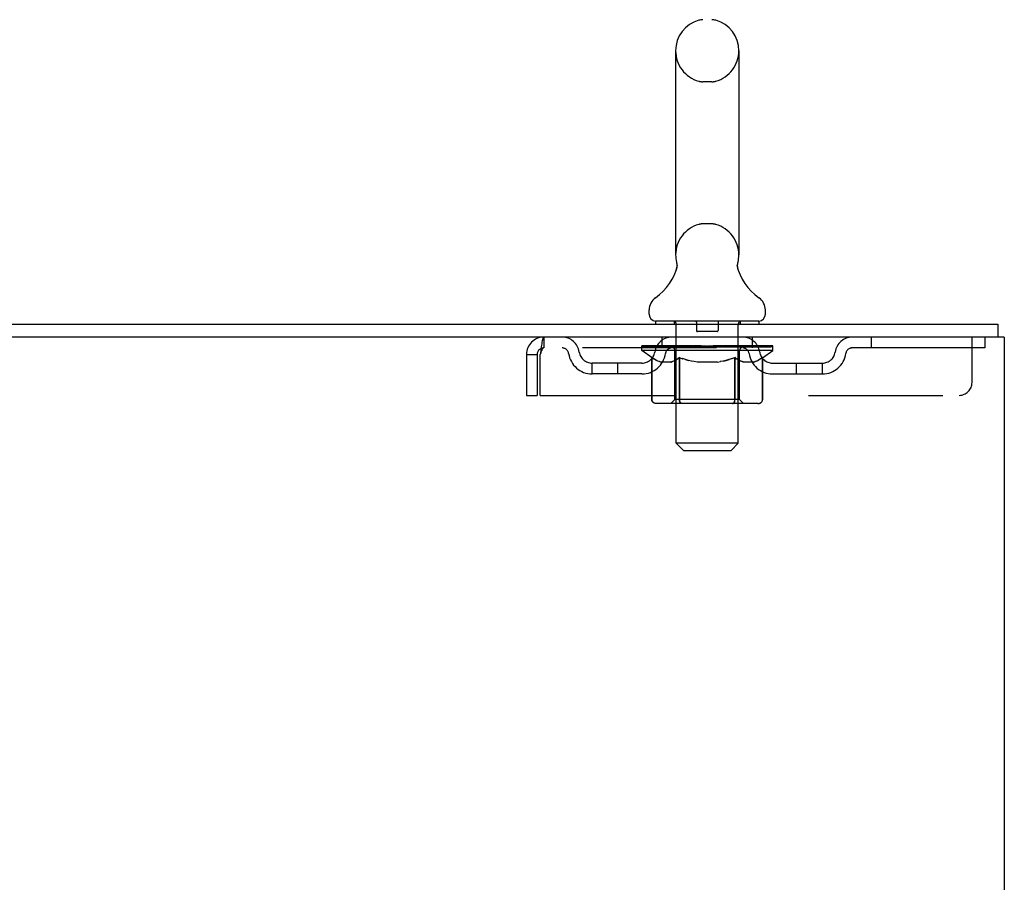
# Model space of a CAD drawing. Header units: inches. Extents: x 0 to 236, y 0 to 153.
# Tile 91 of 95: x 215 to 224, y 90 to 98. Entities that reach past the tile are written whole.
import ezdxf

# ---------------------------------------------------------------- set-up
doc = ezdxf.new("R2010")
doc.units = ezdxf.units.IN
doc.header["$LTSCALE"] = 12.986111
doc.header["$MEASUREMENT"] = 0
doc.linetypes.add('HIDDEN', pattern=[0.2, 0.1, -0.1])
doc.layers.get('0').update_dxf_attribs({"linetype": 'CONTINUOUS'})
doc.layers.add('DEFAULT_2', color=8, linetype='HIDDEN')

msp = doc.modelspace()

# ---------------------------------------------------------------- linework, layer by layer
at = {"color": 7, "linetype": 'Continuous'}
for p, q in [((220.9109, 97.672), (220.9109, 95.697)), ((221.5229, 97.672), (221.5229, 95.697)), ((221.511, 95.5979), (221.5112, 95.603)), ((221.511, 95.593), (221.511, 95.5981)), ((221.5111, 95.588), (221.511, 95.5931)), ((221.5114, 95.583), (221.5111, 95.5881)), ((221.5112, 95.6029), (221.5116, 95.608)), ((221.5119, 95.5781), (221.5114, 95.5831)), ((221.5116, 95.6079), (221.5122, 95.613)), ((221.5125, 95.5731), (221.5119, 95.5782)), ((221.5122, 95.6129), (221.5129, 95.6179)), ((221.5129, 95.6179), (221.5138, 95.6228)), ((221.5138, 95.6228), (221.5148, 95.6271)), ((221.5138, 95.6228), (221.5148, 95.6271)), ((221.5138, 95.6228), (221.5148, 95.6271)), ((220.917, 95.5539), (220.9155, 95.5492)), ((221.5133, 95.5683), (221.5125, 95.5732)), ((221.5142, 95.5638), (221.5133, 95.5683)), ((221.5152, 95.5598), (221.5142, 95.5638)), ((221.5144, 95.563), (221.5142, 95.5638)), ((220.6544, 95.1255), (220.6544, 95.1649)), ((221.7794, 95.1255), (221.7794, 95.1649)), ((206.3419, 95.0265), (224.0294, 95.0265)), ((220.7169, 95.0565), (220.7169, 95.0265)), ((221.7169, 95.0565), (220.7169, 95.0565)), ((221.7169, 95.0565), (221.7169, 95.0265)), ((224.0294, 95.0265), (224.0294, 94.9015)), ((224.0919, 94.9015), (206.3419, 94.9015)), ((224.0919, 94.9015), (224.0919, 89.3905))]:
    msp.add_line(p, q, dxfattribs=at)
for points in [[(220.9227, 95.5982), (220.9228, 95.5932), (220.9226, 95.5882), (220.9223, 95.5832), (220.9219, 95.5783), (220.9212, 95.5733), (220.9204, 95.5684), (220.9194, 95.5636), (220.9183, 95.5587), (220.917, 95.5539)], [(220.919, 95.6271), (220.9199, 95.6228), (220.9208, 95.6179)], [(220.9208, 95.6179), (220.9215, 95.613), (220.9221, 95.6081), (220.9225, 95.6031), (220.9227, 95.5982)], [(221.5129, 95.6179), (221.5138, 95.6228), (221.5148, 95.6271)]]:
    msp.add_lwpolyline(points, dxfattribs=at)
for centre, radius, start, end in [((221.2169, 97.672), 0.306, 105.63034, 180), ((221.1731, 97.8283), 0.1437, 90, 105.63034), ((221.2606, 97.8283), 0.1437, 74.36966, 90), ((221.2169, 97.672), 0.306, 0, 74.36966), ((221.2169, 95.697), 0.306, 180, 193.20532), ((221.2169, 95.697), 0.306, 346.79468, 360), ((220.4189, 95.7133), 0.523, 304.66237, 347.23891), ((222.0148, 95.7133), 0.523, 192.7611, 235.33763), ((220.7981, 95.1648), 0.1438, 124.66237, 180), ((221.6356, 95.1648), 0.1438, 360, 55.33763), ((220.7234, 95.1255), 0.069, 180, 265), ((221.7104, 95.1255), 0.069, 275, 360)]:
    msp.add_arc(centre, radius, start, end, dxfattribs=at)
at = {"layer": 'DEFAULT_2', "color": 8, "linetype": 'HIDDEN'}
for p, q in [((221.2606, 97.372), (221.1731, 97.372)), ((221.2606, 95.997), (221.1731, 95.997)), ((220.8969, 95.0565), (220.8969, 95.0265)), ((220.9169, 93.8755), (220.9169, 95.0265)), ((221.1119, 95.0465), (221.1119, 94.9665)), ((221.3219, 95.0465), (221.3219, 94.9665)), ((221.5169, 93.8755), (221.5169, 95.0265)), ((221.5369, 95.0565), (221.5369, 95.0265)), ((221.3119, 94.9565), (221.1219, 94.9565)), ((219.6339, 94.9015), (219.6339, 94.7975)), ((220.5836, 94.7718), (220.5836, 94.8185)), ((220.5847, 94.8116), (220.5847, 94.8163)), ((220.705, 94.815), (220.5847, 94.8163)), ((220.5932, 94.8118), (220.5932, 94.8185)), ((220.6218, 94.8118), (220.6218, 94.8185)), ((220.6684, 94.8118), (220.6684, 94.8185)), ((220.705, 94.8116), (220.705, 94.815)), ((220.7318, 94.8118), (220.7318, 94.8185)), ((220.7794, 94.7975), (220.7794, 94.9015)), ((220.788, 94.8085), (220.788, 94.8143)), ((220.8098, 94.8118), (220.8098, 94.8185)), ((220.8442, 94.8085), (220.8442, 94.8158)), ((220.9002, 94.8118), (220.9002, 94.8185)), ((220.9177, 94.8085), (220.9177, 94.8169)), ((221.0003, 94.8118), (221.0003, 94.8185)), ((221.0064, 94.8085), (221.0064, 94.8178)), ((221.1024, 94.8116), (221.2169, 94.8185)), ((221.1069, 94.8118), (221.1069, 94.8185)), ((221.1074, 94.8184), (221.1069, 94.8185)), ((221.1074, 94.8119), (221.1074, 94.8183)), ((221.2169, 94.8118), (221.2169, 94.8185)), ((221.2169, 94.8185), (221.3313, 94.8116)), ((221.3263, 94.8184), (221.3268, 94.8185)), ((221.3263, 94.8119), (221.3263, 94.8183)), ((221.3268, 94.8118), (221.3268, 94.8185)), ((221.4274, 94.8085), (221.4274, 94.8178)), ((221.4335, 94.8118), (221.4335, 94.8185)), ((221.516, 94.8085), (221.516, 94.8169)), ((221.5335, 94.8118), (221.5335, 94.8185)), ((221.5895, 94.8085), (221.5895, 94.8158)), ((221.6239, 94.8118), (221.6239, 94.8185)), ((221.6457, 94.8085), (221.6457, 94.8143)), ((221.6544, 94.7975), (221.6544, 94.9015)), ((221.702, 94.8118), (221.702, 94.8185)), ((221.7288, 94.815), (221.849, 94.8163)), ((221.7288, 94.8116), (221.7288, 94.815)), ((221.7653, 94.8118), (221.7653, 94.8185)), ((221.8119, 94.8118), (221.8119, 94.8185)), ((221.8405, 94.8118), (221.8405, 94.8185)), ((221.849, 94.8116), (221.849, 94.8163)), ((221.8501, 94.7718), (221.8501, 94.8185)), ((222.8044, 94.9015), (222.8044, 94.7975)), ((223.7794, 94.464), (223.7794, 94.9015)), ((223.9044, 94.9015), (223.9044, 94.7975)), ((219.4669, 94.7345), (219.4669, 94.339)), ((219.4669, 94.7345), (219.5709, 94.7345)), ((219.5709, 94.7345), (219.5709, 94.339)), ((219.6009, 94.339), (219.6009, 94.7345)), ((223.9044, 94.7975), (219.6339, 94.7975)), ((220.5836, 94.8116), (220.8899, 94.8116)), ((220.6829, 94.7023), (220.5836, 94.7718)), ((221.8501, 94.7718), (220.5836, 94.7718)), ((220.6019, 94.8085), (220.6019, 94.8119)), ((220.6019, 94.8085), (221.8318, 94.8085)), ((220.6108, 94.8085), (220.6108, 94.8119)), ((220.6117, 94.8085), (220.6117, 94.8119)), ((220.638, 94.8085), (220.638, 94.8119)), ((220.6399, 94.8085), (220.6399, 94.8119)), ((220.6829, 94.8085), (220.6829, 94.8119)), ((220.6856, 94.8085), (220.6856, 94.8119)), ((220.7331, 94.8085), (220.7331, 94.8116)), ((220.7339, 94.8085), (220.7339, 94.8116)), ((220.7368, 94.8085), (220.7368, 94.8116)), ((220.744, 94.8085), (220.744, 94.8119)), ((220.7441, 94.8085), (220.7441, 94.8116)), ((220.7475, 94.8085), (220.7475, 94.8119)), ((220.7508, 94.8085), (220.7508, 94.8125)), ((220.7552, 94.8085), (220.7552, 94.8116)), ((220.7694, 94.8085), (220.7694, 94.8116)), ((220.7875, 94.8085), (220.7875, 94.8116)), ((220.8083, 94.8085), (220.8083, 94.8116)), ((220.8084, 94.8085), (220.8084, 94.8116)), ((220.8195, 94.8085), (220.8195, 94.8119)), ((220.8236, 94.8085), (220.8236, 94.8119)), ((220.8329, 94.8085), (220.8329, 94.8116)), ((220.8597, 94.8085), (220.8597, 94.8116)), ((220.8627, 94.8085), (220.8627, 94.8116)), ((220.89, 94.8085), (220.89, 94.8116)), ((220.9569, 94.8116), (220.895, 94.8116)), ((220.9041, 94.3), (220.9041, 94.7687)), ((220.907, 94.8085), (220.907, 94.8119)), ((220.9117, 94.8085), (220.9117, 94.8119)), ((220.9219, 94.8085), (220.9219, 94.8116)), ((220.9328, 94.8085), (220.9328, 94.8116)), ((220.957, 94.8085), (220.957, 94.8116)), ((221.0318, 94.8116), (220.9727, 94.8116)), ((220.993, 94.8085), (220.993, 94.8116)), ((221.004, 94.8085), (221.004, 94.8119)), ((221.0091, 94.8085), (221.0091, 94.8119)), ((221.0165, 94.8085), (221.0165, 94.8119)), ((221.0318, 94.8085), (221.0318, 94.8116)), ((221.1123, 94.8116), (221.0578, 94.8116)), ((221.071, 94.8085), (221.071, 94.8116)), ((221.1074, 94.8085), (221.1074, 94.8119)), ((221.1113, 94.8085), (221.1113, 94.8121)), ((221.1124, 94.8085), (221.1124, 94.8116)), ((221.1127, 94.8085), (221.1127, 94.8119)), ((221.196, 94.8116), (221.1478, 94.8116)), ((221.1534, 94.8085), (221.1534, 94.8116)), ((221.196, 94.8085), (221.196, 94.8116)), ((221.2143, 94.812), (221.2142, 94.8119)), ((221.2142, 94.8085), (221.2142, 94.8119)), ((221.2143, 94.8085), (221.2143, 94.8119)), ((221.2194, 94.812), (221.2196, 94.8119)), ((221.2194, 94.8085), (221.2194, 94.8119)), ((221.2196, 94.8085), (221.2196, 94.8119)), ((221.2377, 94.8085), (221.2377, 94.8116)), ((221.2377, 94.8116), (221.2859, 94.8116)), ((221.2804, 94.8085), (221.2804, 94.8116)), ((221.321, 94.8085), (221.321, 94.8119)), ((221.3214, 94.8085), (221.3214, 94.8116)), ((221.3214, 94.8116), (221.3759, 94.8116)), ((221.3224, 94.8085), (221.3224, 94.8121)), ((221.3263, 94.8085), (221.3263, 94.8119)), ((221.3628, 94.8085), (221.3628, 94.8116)), ((221.4019, 94.8085), (221.4019, 94.8116)), ((221.4019, 94.8116), (221.461, 94.8116)), ((221.4172, 94.8085), (221.4172, 94.8119)), ((221.4247, 94.8085), (221.4247, 94.8119)), ((221.4297, 94.8085), (221.4297, 94.8119)), ((221.4407, 94.8085), (221.4407, 94.8116)), ((221.4768, 94.8085), (221.4768, 94.8116)), ((221.4768, 94.8116), (221.5388, 94.8116)), ((221.5009, 94.8085), (221.5009, 94.8116)), ((221.5119, 94.8085), (221.5119, 94.8116)), ((221.522, 94.8085), (221.522, 94.8119)), ((221.5267, 94.8085), (221.5267, 94.8119)), ((221.5296, 94.3), (221.5296, 94.7687)), ((221.5438, 94.8085), (221.5438, 94.8116)), ((221.5438, 94.8116), (221.8501, 94.8116)), ((221.571, 94.8085), (221.571, 94.8116)), ((221.5741, 94.8085), (221.5741, 94.8116)), ((221.6008, 94.8085), (221.6008, 94.8116)), ((221.6101, 94.8085), (221.6101, 94.8119)), ((221.6142, 94.8085), (221.6142, 94.8119)), ((221.6254, 94.8085), (221.6254, 94.8116)), ((221.6254, 94.8085), (221.6254, 94.8116)), ((221.6462, 94.8085), (221.6462, 94.8116)), ((221.6643, 94.8085), (221.6643, 94.8116)), ((221.6786, 94.8085), (221.6786, 94.8116)), ((221.6829, 94.8085), (221.6829, 94.8125)), ((221.6862, 94.8085), (221.6862, 94.8119)), ((221.6897, 94.8085), (221.6897, 94.8119)), ((221.6897, 94.8085), (221.6897, 94.8116)), ((221.6969, 94.8085), (221.6969, 94.8116)), ((221.6999, 94.8085), (221.6999, 94.8116)), ((221.7006, 94.8085), (221.7006, 94.8116)), ((221.7481, 94.8085), (221.7481, 94.8119)), ((221.7508, 94.8085), (221.7508, 94.8119)), ((221.7508, 94.7023), (221.8501, 94.7718)), ((221.7938, 94.8085), (221.7938, 94.8119)), ((221.7957, 94.8085), (221.7957, 94.8119)), ((221.822, 94.8085), (221.822, 94.8119)), ((221.823, 94.8085), (221.823, 94.8119)), ((221.8318, 94.8085), (221.8318, 94.8119)), ((220.1023, 94.5465), (220.1023, 94.6505)), ((220.5853, 94.6505), (220.1023, 94.6505)), ((220.3523, 94.5465), (220.3523, 94.6505)), ((220.6804, 94.2973), (220.6804, 94.704)), ((220.6804, 94.704), (220.6954, 94.6939)), ((220.6829, 94.2973), (220.6829, 94.7023)), ((220.6829, 94.7023), (220.6969, 94.6928)), ((220.7102, 94.6849), (220.6953, 94.694)), ((220.7107, 94.6844), (220.6968, 94.6929)), ((220.7247, 94.6771), (220.71, 94.6851)), ((220.7243, 94.6769), (220.7105, 94.6845)), ((220.7378, 94.6704), (220.7241, 94.677)), ((220.7391, 94.6704), (220.7245, 94.6772)), ((220.7512, 94.6648), (220.7376, 94.6705)), ((220.7534, 94.6648), (220.7389, 94.6705)), ((220.7645, 94.6602), (220.751, 94.6649)), ((220.7676, 94.6602), (220.7533, 94.6648)), ((220.8683, 94.6602), (220.7645, 94.6602)), ((220.8615, 94.6602), (220.8757, 94.6648)), ((220.8683, 94.6602), (220.8818, 94.6649)), ((220.89, 94.6704), (220.8756, 94.6647)), ((220.8954, 94.6705), (220.8817, 94.6649)), ((220.9043, 94.6771), (220.8898, 94.6703)), ((220.8954, 94.6705), (220.909, 94.6771)), ((220.9187, 94.6849), (220.9041, 94.677)), ((220.9333, 94.6937), (220.9185, 94.6847)), ((220.9365, 94.6932), (220.9224, 94.6846)), ((220.948, 94.7035), (220.9331, 94.6936)), ((220.9505, 94.7027), (220.9364, 94.6931)), ((220.948, 94.2973), (220.948, 94.7035)), ((220.948, 94.7035), (220.9773, 94.6937)), ((220.9505, 94.2973), (220.9505, 94.7027)), ((220.9505, 94.7027), (220.9793, 94.693)), ((221.0061, 94.6849), (220.977, 94.6938)), ((221.0076, 94.6844), (220.979, 94.6931)), ((221.0061, 94.6849), (221.0355, 94.6769)), ((221.0906, 94.6648), (221.0619, 94.6706)), ((221.1179, 94.6602), (221.0899, 94.6649)), ((221.3159, 94.6602), (221.1179, 94.6602)), ((221.3159, 94.6602), (221.3438, 94.6649)), ((221.3718, 94.6706), (221.3432, 94.6648)), ((221.371, 94.6704), (221.3999, 94.6773)), ((221.3987, 94.677), (221.4281, 94.685)), ((221.4567, 94.6938), (221.4277, 94.6849)), ((221.4832, 94.7027), (221.4544, 94.693)), ((221.4857, 94.7035), (221.4565, 94.6937)), ((221.4832, 94.2973), (221.4832, 94.7027)), ((221.4832, 94.7027), (221.4974, 94.6931)), ((221.4857, 94.2973), (221.4857, 94.7035)), ((221.4857, 94.7035), (221.5006, 94.6936)), ((221.5113, 94.6846), (221.4972, 94.6932)), ((221.5153, 94.6847), (221.5004, 94.6937)), ((221.525, 94.677), (221.5111, 94.6847)), ((221.5297, 94.677), (221.515, 94.6849)), ((221.5385, 94.6705), (221.5248, 94.6771)), ((221.5439, 94.6703), (221.5294, 94.6771)), ((221.552, 94.6649), (221.5383, 94.6705)), ((221.5581, 94.6647), (221.5437, 94.6704)), ((221.5654, 94.6602), (221.5519, 94.6649)), ((221.5722, 94.6602), (221.558, 94.6648)), ((221.6693, 94.6602), (221.5654, 94.6602)), ((221.6661, 94.6602), (221.6805, 94.6648)), ((221.6693, 94.6602), (221.6827, 94.6649)), ((221.6962, 94.6705), (221.6826, 94.6648)), ((221.6949, 94.6705), (221.7092, 94.6772)), ((221.7096, 94.677), (221.696, 94.6704)), ((221.7232, 94.6845), (221.7094, 94.6769)), ((221.7369, 94.6929), (221.723, 94.6844)), ((221.7384, 94.694), (221.7235, 94.6849)), ((221.7508, 94.7023), (221.7368, 94.6928)), ((221.7533, 94.704), (221.7383, 94.6939)), ((221.7508, 94.2973), (221.7508, 94.7023)), ((221.7533, 94.2973), (221.7533, 94.704)), ((221.8485, 94.6505), (222.3314, 94.6505)), ((222.0814, 94.5465), (222.0814, 94.6505)), ((222.3314, 94.5465), (222.3314, 94.6505)), ((220.5853, 94.5465), (220.1023, 94.5465)), ((221.8485, 94.5465), (222.3314, 94.5465)), ((219.4669, 94.339), (219.5709, 94.339)), ((219.6009, 94.339), (223.6544, 94.339)), ((221.7105, 94.2602), (220.7233, 94.2602)), ((220.9041, 94.3), (220.8643, 94.2602)), ((221.5296, 94.3), (220.9041, 94.3)), ((220.9618, 94.2645), (220.9595, 94.267)), ((220.9668, 94.2613), (220.9643, 94.2626)), ((220.9693, 94.2604), (220.9668, 94.2613)), ((220.9719, 94.2602), (220.9693, 94.2604)), ((221.4618, 94.2602), (221.4644, 94.2604)), ((221.4695, 94.2626), (221.4719, 94.2645)), ((221.4719, 94.2645), (221.4742, 94.267)), ((221.5296, 94.3), (221.5694, 94.2602)), ((220.9859, 93.8065), (220.9169, 93.8755)), ((221.5169, 93.8755), (220.9169, 93.8755)), ((221.4479, 93.8065), (221.5169, 93.8755)), ((220.9859, 93.8065), (221.4479, 93.8065))]:
    msp.add_line(p, q, dxfattribs=at)
for points in [[(221.511, 95.5931), (221.511, 95.598), (221.5112, 95.603), (221.5116, 95.608), (221.5122, 95.613), (221.5129, 95.6179)], [(221.5133, 95.5683), (221.5125, 95.5732), (221.5119, 95.5782), (221.5114, 95.5831), (221.5111, 95.5881)], [(219.6339, 94.9015), (219.6315, 94.9005), (219.6292, 94.8973), (219.6268, 94.8921), (219.6244, 94.885), (219.6221, 94.8759), (219.6197, 94.8651), (219.6174, 94.8526), (219.615, 94.8386), (219.6127, 94.8234), (219.6103, 94.807), (219.6079, 94.7897), (219.6056, 94.7717), (219.6032, 94.7532), (219.6009, 94.7345)], [(219.6339, 94.7975), (219.6315, 94.7971), (219.6292, 94.7959), (219.6268, 94.794), (219.6244, 94.7913), (219.6221, 94.7878), (219.6197, 94.7838), (219.6174, 94.779), (219.615, 94.7738), (219.6127, 94.768), (219.6103, 94.7618), (219.6079, 94.7553), (219.6056, 94.7485), (219.6032, 94.7416), (219.6009, 94.7345)], [(220.9226, 94.6847), (220.9087, 94.677), (220.8952, 94.6705)], [(221.0631, 94.6703), (221.0339, 94.6773), (221.0056, 94.685)], [(221.4547, 94.6931), (221.4261, 94.6844), (221.3982, 94.6769), (221.3706, 94.6703)], [(221.6949, 94.6705), (221.6803, 94.6648), (221.6661, 94.6602)], [(221.7237, 94.6851), (221.709, 94.6771), (221.6946, 94.6704)], [(220.7233, 94.2602), (220.7181, 94.2604), (220.713, 94.2613), (220.708, 94.2626), (220.7031, 94.2645), (220.6985, 94.267), (220.6942, 94.27), (220.6903, 94.2736), (220.687, 94.2776), (220.6842, 94.282), (220.6822, 94.2868), (220.6809, 94.2919), (220.6804, 94.2973)], [(220.7257, 94.2602), (220.7206, 94.2604), (220.7155, 94.2613), (220.7104, 94.2626), (220.7056, 94.2645), (220.7009, 94.267), (220.6967, 94.27), (220.6928, 94.2736), (220.6894, 94.2776), (220.6867, 94.282), (220.6846, 94.2868), (220.6833, 94.2919), (220.6829, 94.2973)], [(220.9694, 94.2602), (220.9669, 94.2604), (220.9643, 94.2613), (220.9618, 94.2626), (220.9594, 94.2645), (220.9571, 94.267), (220.9549, 94.27), (220.953, 94.2736), (220.9513, 94.2776), (220.9499, 94.282), (220.9489, 94.2868), (220.9483, 94.2919), (220.948, 94.2973)], [(220.9514, 94.2868), (220.9507, 94.2919), (220.9505, 94.2973)], [(220.9524, 94.282), (220.9514, 94.2868), (220.9507, 94.2919), (220.9505, 94.2973)], [(220.9643, 94.2626), (220.9618, 94.2645), (220.9595, 94.267), (220.9574, 94.27), (220.9554, 94.2736), (220.9538, 94.2776), (220.9524, 94.282)], [(220.9574, 94.27), (220.9554, 94.2736), (220.9538, 94.2776)], [(221.4643, 94.2602), (221.4669, 94.2604), (221.4694, 94.2613), (221.4719, 94.2626), (221.4744, 94.2645), (221.4767, 94.267), (221.4788, 94.27), (221.4807, 94.2736), (221.4824, 94.2776), (221.4838, 94.282), (221.4848, 94.2868), (221.4854, 94.2919), (221.4857, 94.2973)], [(221.4644, 94.2604), (221.467, 94.2613), (221.4695, 94.2626)], [(221.4742, 94.267), (221.4764, 94.27), (221.4783, 94.2736), (221.48, 94.2776), (221.4813, 94.282)], [(221.4764, 94.27), (221.4783, 94.2736), (221.48, 94.2776)], [(221.4813, 94.282), (221.4824, 94.2868), (221.483, 94.2919), (221.4832, 94.2973)], [(221.4824, 94.2868), (221.483, 94.2919), (221.4832, 94.2973)], [(221.708, 94.2602), (221.7132, 94.2604), (221.7183, 94.2613), (221.7233, 94.2626), (221.7282, 94.2645), (221.7328, 94.267), (221.7371, 94.27), (221.7409, 94.2736), (221.7443, 94.2776), (221.747, 94.282), (221.7491, 94.2868), (221.7504, 94.2919), (221.7508, 94.2973)], [(221.7105, 94.2602), (221.7156, 94.2604), (221.7207, 94.2613), (221.7258, 94.2626), (221.7306, 94.2645), (221.7352, 94.267), (221.7395, 94.27), (221.7434, 94.2736), (221.7467, 94.2776), (221.7495, 94.282), (221.7516, 94.2868), (221.7528, 94.2919), (221.7533, 94.2973)]]:
    msp.add_lwpolyline(points, dxfattribs=at)
for centre, radius, start, end in [((221.2169, 97.672), 0.306, 180, 254.36966), ((221.2169, 97.672), 0.306, 285.63034, 360), ((221.1731, 97.5158), 0.1437, 254.36966, 270), ((221.2606, 97.5158), 0.1437, 270, 285.63034), ((221.2169, 95.697), 0.306, 105.63034, 180), ((221.1731, 95.8533), 0.1437, 90, 105.63034), ((221.2606, 95.8533), 0.1437, 74.36966, 90), ((221.2169, 95.697), 0.306, 0, 74.36966), ((220.7234, 95.1255), 0.069, 265, 270), ((220.8869, 95.0265), 0.03, 0, 90), ((221.1019, 95.0465), 0.01, 0, 90), ((221.3319, 95.0465), 0.01, 90, 180), ((221.5469, 95.0265), 0.03, 90, 180), ((221.7104, 95.1255), 0.069, 270, 275), ((221.1219, 94.9665), 0.01, 180, 270), ((221.3119, 94.9665), 0.01, 270, 360), ((219.6339, 94.7345), 0.167, 90, 180), ((219.8132, 94.7345), 0.167, 8.07163, 90), ((220.8744, 94.7345), 0.167, 90, 171.92837), ((221.5594, 94.7345), 0.167, 8.07163, 90), ((222.6205, 94.7345), 0.167, 90, 171.92837), ((219.6339, 94.7345), 0.063, 90, 180), ((219.8136, 94.735), 0.0625, 7.98631, 90), ((220.1023, 94.7755), 0.229, 187.98631, 270), ((220.1023, 94.7755), 0.125, 188.07163, 270), ((220.5853, 94.7755), 0.125, 270, 351.92837), ((220.5853, 94.7755), 0.229, 270, 352.01369), ((220.8739, 94.735), 0.0625, 90, 172.01369), ((220.8643, 94.7687), 0.0398, 0, 89.99999), ((221.5694, 94.7687), 0.0398, 90.00001, 180), ((221.5598, 94.735), 0.0625, 7.98631, 90), ((221.8485, 94.7755), 0.229, 187.98631, 270), ((221.8485, 94.7755), 0.125, 188.07163, 270), ((222.3314, 94.7755), 0.125, 270, 351.92837), ((222.3314, 94.7755), 0.229, 270, 352.01369), ((222.6201, 94.735), 0.0625, 90, 172.01369), ((223.6544, 94.464), 0.125, 270, 360)]:
    msp.add_arc(centre, radius, start, end, dxfattribs=at)
for centre, major_axis, ratio, start_param, end_param in [((221.2169, 94.8185), (0.6333, 0.0067), 0.05963, 2.96643, 3.148128), ((220.5638, 94.8066), (0.1981, 0), 0.060556, 0.430652, 1.470503), ((221.2169, 94.8185), (0.6333, 0), 0.060556, -3.141593, -2.96706), ((221.2169, 94.8185), (0.6333, 0.0132), 0.05688, 2.791345, 2.965878), ((220.5395, 94.8066), (0.1981, 0.0021), 0.05963, 0.25549, 1.295341), ((220.6079, 94.8066), (0.1981, -0.0021), 0.05963, 0.605815, 1.645666), ((221.2169, 94.8185), (0.6333, -0.0067), 0.05963, -2.96643, -2.791898), ((221.2169, 94.8185), (0.6333, 0.0192), 0.052395, 2.616403, 2.790936), ((220.5357, 94.8066), (0.1981, 0.0041), 0.05688, 0.080405, 1.120256), ((220.6706, 94.8066), (0.1981, -0.0041), 0.05688, 0.7809, 1.820751), ((221.2169, 94.8185), (0.6333, -0.0132), 0.05688, -2.791345, -2.616812), ((221.2169, 94.8185), (0.6333, 0.0247), 0.046319, 2.441654, 2.616187), ((220.7498, 94.8066), (0.1981, -0.006), 0.052395, 0.955842, 1.995693), ((221.2169, 94.8185), (0.6333, -0.0192), 0.052395, -2.616403, -2.44187), ((220.5527, 94.8066), (0.1981, 0.006), 0.052395, -0.094537, 0.945314), ((221.2169, 94.8185), (0.6333, 0.0294), 0.038841, 2.267123, 2.441656), ((220.8433, 94.8066), (0.1981, -0.0077), 0.046319, 1.130591, 2.170442), ((221.2169, 94.8185), (0.6333, -0.0247), 0.046319, -2.441654, -2.267121), ((220.5898, 94.8066), (0.1981, 0.0077), 0.046319, -0.269286, 0.770565), ((221.2169, 94.8185), (0.6333, 0.0332), 0.030195, 2.09281, 2.267343), ((220.9481, 94.8066), (0.1981, -0.0092), 0.038841, 1.305122, 2.344973), ((220.646, 94.8066), (0.1981, 0.0092), 0.038841, -0.443817, 0.596034), ((221.2169, 94.8185), (0.6333, -0.0294), 0.038841, -2.267123, -2.092591), ((220.7196, 94.8066), (0.1981, 0.0104), 0.030195, -0.61813, 0.421721), ((221.2169, 94.8185), (0.6333, 0.0361), 0.020645, 1.918687, 2.09322), ((221.061, 94.8066), (0.1981, -0.0104), 0.030195, 1.479435, 2.519286), ((221.2169, 94.8185), (0.6333, -0.0332), 0.030195, -2.09281, -1.918277), ((220.8082, 94.8066), (0.1981, 0.0113), 0.020645, -0.792253, 0.247598), ((221.2169, 94.8185), (0.6333, 0.0378), 0.010478, 1.744704, 1.919237), ((221.1787, 94.8066), (0.1981, -0.0113), 0.020645, 1.653558, 2.693409), ((221.2169, 94.8185), (0.6333, -0.0361), 0.020645, -1.918687, -1.744154), ((220.9093, 94.8066), (0.1981, 0.0118), 0.010478, -0.966236, -0.000846), ((221.2976, 94.8066), (0.1981, -0.0118), 0.010478, 1.827541, 2.867392), ((221.2169, 94.8185), (0.6333, -0.0378), 0.010478, -1.744704, -1.570171), ((221.1361, 94.8066), (0.1981, 0.0118), 0.010478, 0.274201, 1.314052), ((221.2169, 94.8185), (0.6333, 0.0378), 0.010478, -1.571421, -1.396888), ((221.255, 94.8066), (0.1981, 0.0113), 0.020645, 0.448184, 1.488034), ((221.5244, 94.8066), (0.1981, -0.0118), 0.010478, -3.140747, -2.175357), ((221.2169, 94.8185), (0.6333, 0.0361), 0.020645, -1.397439, -1.222906), ((221.2169, 94.8185), (0.6333, -0.0378), 0.010478, 1.222355, 1.396888), ((221.3727, 94.8066), (0.1981, 0.0104), 0.030195, 0.622307, 1.662158), ((221.6255, 94.8066), (0.1981, -0.0113), 0.020645, 2.893995, 3.933846), ((221.4856, 94.8066), (0.1981, 0.0092), 0.038841, 0.79662, 1.836471), ((221.2169, 94.8185), (0.6333, 0.0332), 0.030195, -1.223315, -1.048783), ((221.2169, 94.8185), (0.6333, -0.0361), 0.020645, 1.048373, 1.222906), ((221.7141, 94.8066), (0.1981, -0.0104), 0.030195, 2.719872, 3.759723), ((221.5904, 94.8066), (0.1981, 0.0077), 0.046319, 0.971151, 2.011002), ((221.2169, 94.8185), (0.6333, 0.0294), 0.038841, -1.049002, -0.874469), ((221.2169, 94.8185), (0.6333, -0.0332), 0.030195, 0.87425, 1.048783), ((221.6839, 94.8066), (0.1981, 0.006), 0.052395, 1.1459, 2.185751), ((221.7877, 94.8066), (0.1981, -0.0092), 0.038841, 2.545558, 3.585409), ((221.7631, 94.8066), (0.1981, 0.0041), 0.05688, 1.320842, 2.360692), ((221.2169, 94.8185), (0.6333, 0.0247), 0.046319, -0.874471, -0.699939), ((221.2169, 94.8185), (0.6333, -0.0294), 0.038841, 0.699936, 0.874469), ((221.8439, 94.8066), (0.1981, -0.0077), 0.046319, 2.371028, 3.410879), ((221.8258, 94.8066), (0.1981, 0.0021), 0.05963, 1.495927, 2.535778), ((221.881, 94.8066), (0.1981, -0.006), 0.052395, 2.196279, 3.23613), ((221.87, 94.8066), (0.1981, 0), 0.060556, 7.954275, 8.994126), ((221.898, 94.8066), (0.1981, -0.0041), 0.05688, 2.021337, 3.061188), ((221.2169, 94.8185), (0.6333, 0.0192), 0.052395, -0.699723, -0.52519), ((221.2169, 94.8185), (0.6333, -0.0247), 0.046319, 0.525406, 0.699939), ((221.8943, 94.8066), (0.1981, -0.0021), 0.05963, 1.846251, 2.886102), ((221.2169, 94.8185), (0.6333, 0.0132), 0.05688, -0.524781, -0.350248), ((221.2169, 94.8185), (0.6333, -0.0192), 0.052395, 0.350657, 0.52519), ((221.2169, 94.8185), (0.6333, 0.0067), 0.05963, -0.349695, -0.175162), ((221.2169, 94.8185), (0.6333, -0.0132), 0.05688, 0.175715, 0.350248), ((221.2169, 94.8185), (0.6333, 0), 0.060556, -0.174533, 0), ((221.2169, 94.8185), (0.6333, -0.0067), 0.05963, 6.27665, 6.458348), ((220.5638, 94.7999), (0.1981, 0.0021), 0.05963, 1.170259, 1.469874), ((220.5395, 94.7999), (0.1981, 0.0041), 0.05688, 1.20151, 1.294789), ((220.6079, 94.7999), (0.1981, 0), 0.060556, 1.551758, 1.645036), ((220.6091, 94.8022), (0.1643, 0.0017), 0.05963, 1.065228, 1.614276), ((220.5894, 94.8022), (0.1643, 0.0034), 0.05688, 0.890143, 1.43919), ((220.6473, 94.8022), (0.1643, 0), 0.060556, 1.240391, 1.789438), ((220.5357, 94.7999), (0.1981, 0.006), 0.052395, 1.026568, 1.119847), ((220.6706, 94.7999), (0.1981, -0.0021), 0.05963, 1.72692, 1.820198), ((220.5887, 94.8022), (0.1643, 0.005), 0.052395, 0.715201, 1.264248), ((220.7028, 94.8022), (0.1643, -0.0017), 0.05963, 1.415553, 1.9646), ((220.5527, 94.7999), (0.1981, 0.0077), 0.046319, 0.851819, 0.945098), ((220.7498, 94.7999), (0.1981, -0.0041), 0.05688, 1.902006, 1.995284), ((220.6071, 94.8022), (0.1643, 0.0064), 0.046319, 0.540452, 1.089499), ((220.774, 94.8022), (0.1643, -0.0034), 0.05688, 1.590638, 2.139686), ((220.5898, 94.7999), (0.1981, 0.0092), 0.038841, 0.677289, 0.770567), ((220.8433, 94.7999), (0.1981, -0.006), 0.052395, 2.076947, 2.170226), ((220.6441, 94.8022), (0.1643, 0.0076), 0.038841, 0.365921, 0.914969), ((220.8585, 94.8022), (0.1643, -0.005), 0.052395, 1.76558, 2.314627), ((220.646, 94.7999), (0.1981, 0.0104), 0.030195, 0.502975, 0.596254), ((220.9481, 94.7999), (0.1981, -0.0077), 0.046319, 2.251696, 2.344975), ((220.6984, 94.8022), (0.1643, 0.0086), 0.030195, 0.191608, 0.740655), ((220.954, 94.8022), (0.1643, -0.0064), 0.046319, 1.940329, 2.489376), ((220.7196, 94.7999), (0.1981, 0.0113), 0.020645, 0.328852, 0.422131), ((221.061, 94.7999), (0.1981, -0.0092), 0.038841, 2.426227, 2.519505), ((220.7685, 94.8022), (0.1643, 0.0094), 0.020645, 0.017485, 0.566532), ((221.0575, 94.8022), (0.1643, -0.0076), 0.038841, 2.11486, 2.663907), ((220.8082, 94.7999), (0.1981, 0.0118), 0.010478, 0.154869, 0.248148), ((221.1787, 94.7999), (0.1981, -0.0104), 0.030195, 2.60054, 2.693819), ((220.8522, 94.8022), (0.1643, 0.0098), 0.010478, 6.126688, 6.675735), ((221.1658, 94.8022), (0.1643, -0.0086), 0.030195, 2.289173, 2.83822), ((221.2976, 94.7999), (0.1981, -0.0113), 0.020645, 2.774664, 2.867942), ((221.2756, 94.8022), (0.1643, -0.0094), 0.020645, 2.463296, 3.012344), ((221.05, 94.8022), (0.1643, 0.0098), 0.010478, -0.000483, 0.504314), ((221.0197, 94.7999), (0.1981, 0.0118), 0.010478, 0.099668, 0.192946), ((221.414, 94.7999), (0.1981, -0.0118), 0.010478, 2.948646, 3.041925), ((221.3837, 94.8022), (0.1643, -0.0098), 0.010478, 2.637279, 3.142076), ((221.1581, 94.8022), (0.1643, 0.0094), 0.020645, 0.129249, 0.678296), ((221.1361, 94.7999), (0.1981, 0.0113), 0.020645, 0.273651, 0.366929), ((221.268, 94.8022), (0.1643, 0.0086), 0.030195, 0.303372, 0.852419), ((221.5815, 94.8022), (0.1643, -0.0098), 0.010478, 2.749043, 3.29809), ((221.255, 94.7999), (0.1981, 0.0104), 0.030195, 0.447774, 0.541052), ((221.6255, 94.7999), (0.1981, -0.0118), 0.010478, 2.893445, 2.986723), ((221.3763, 94.8022), (0.1643, 0.0076), 0.038841, 0.477686, 1.026733), ((221.6652, 94.8022), (0.1643, -0.0094), 0.020645, 2.57506, 3.124108), ((221.3727, 94.7999), (0.1981, 0.0092), 0.038841, 0.622087, 0.715366), ((221.7141, 94.7999), (0.1981, -0.0113), 0.020645, 2.719462, 2.812741), ((221.4797, 94.8022), (0.1643, 0.0064), 0.046319, 0.652216, 1.201263), ((221.7353, 94.8022), (0.1643, -0.0086), 0.030195, 2.400937, 2.949985), ((221.5752, 94.8022), (0.1643, 0.005), 0.052395, 0.826965, 1.376012), ((221.4856, 94.7999), (0.1981, 0.0077), 0.046319, 0.796618, 0.889896), ((221.7877, 94.7999), (0.1981, -0.0104), 0.030195, 2.545339, 2.638617), ((221.7897, 94.8022), (0.1643, -0.0076), 0.038841, 2.226624, 2.775671), ((221.6598, 94.8022), (0.1643, 0.0034), 0.05688, 1.001907, 1.550954), ((221.8266, 94.8022), (0.1643, -0.0064), 0.046319, 2.052093, 2.601141), ((221.5904, 94.7999), (0.1981, 0.006), 0.052395, 0.971367, 1.064645), ((221.8439, 94.7999), (0.1981, -0.0092), 0.038841, 2.371026, 2.464304), ((221.7309, 94.8022), (0.1643, 0.0017), 0.05963, 1.176993, 1.72604), ((221.845, 94.8022), (0.1643, -0.005), 0.052395, 1.877344, 2.426392), ((221.7864, 94.8022), (0.1643, 0), 0.060556, 1.352155, 1.901202), ((221.8443, 94.8022), (0.1643, -0.0034), 0.05688, 1.702402, 2.25145), ((221.8246, 94.8022), (0.1643, -0.0017), 0.05963, 1.527317, 2.076364), ((221.6839, 94.7999), (0.1981, 0.0041), 0.05688, 1.146309, 1.239587), ((221.881, 94.7999), (0.1981, -0.0077), 0.046319, 2.196495, 2.289773), ((221.87, 94.7999), (0.1981, -0.0021), 0.05963, 7.954904, 8.254519), ((221.7631, 94.7999), (0.1981, 0.0021), 0.05963, 1.321394, 1.414673), ((221.898, 94.7999), (0.1981, -0.006), 0.052395, 2.021746, 2.115024), ((221.8258, 94.7999), (0.1981, 0), 0.060556, 1.496556, 1.589835), ((221.8943, 94.7999), (0.1981, -0.0041), 0.05688, 1.846804, 1.940083)]:
    msp.add_ellipse(centre, major_axis=major_axis, ratio=ratio, start_param=start_param, end_param=end_param, dxfattribs=at)

doc.saveas('drawing.dxf')
